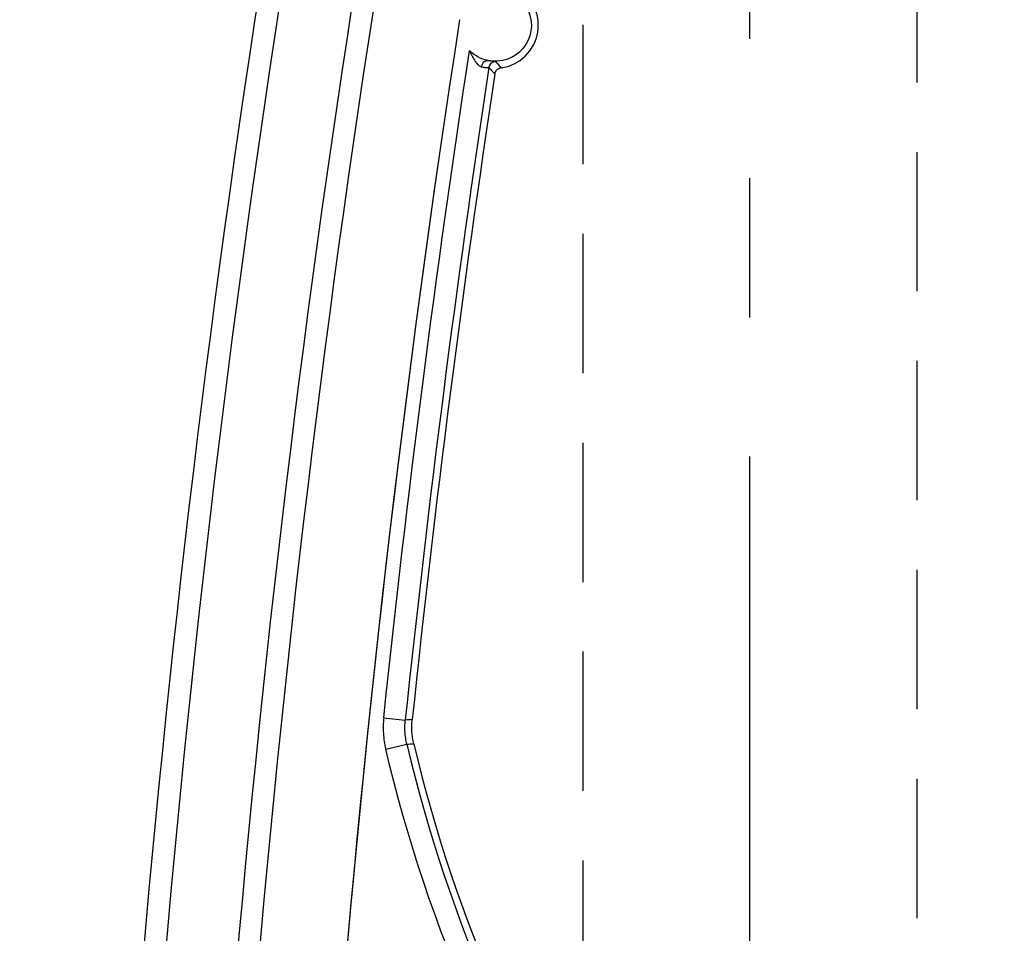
# Model space of a CAD drawing. Extents: x 2651 to 7771, y -1163 to 1075.
# Tile 204 of 256: x 4196 to 4214, y 311 to 327. Entities that reach past the tile are written whole.
import ezdxf

# ---------------------------------------------------------------- set-up
doc = ezdxf.new("R2010")
doc.units = 0
doc.header["$LTSCALE"] = 10
doc.linetypes.add('CENTER', pattern=[2, 1.25, -0.25, 0.25, -0.25])
doc.linetypes.add('HIDDEN', pattern=[0.375, 0.25, -0.125])
doc.layers.get('0').update_dxf_attribs({"linetype": 'CONTINUOUS'})
doc.layers.get('Defpoints').update_dxf_attribs({"linetype": 'CONTINUOUS'})
for name, color, linetype in [('1', 7, 'CONTINUOUS'), ('COOL', 150, 'HIDDEN'), ('DIM', 3, 'CONTINUOUS')]:
    doc.layers.add(name, color=color, linetype=linetype)
doc.styles.get("Standard").update_dxf_attribs({"font": 'romans.shx'})
doc.dimstyles.new('MM& INCH5', dxfattribs={"dimtxt": 5, "dimasz": 2.5, "dimexe": 1, "dimexo": 0.5, "dimtad": 0, "dimrnd": 1.38778e-17, "dimzin": 9, "dimdsep": 46, "dimtxsty": 'Standard', "dimblk": 'CLOSED', "dimcen": 0, "dimclrd": 3, "dimclre": 3, "dimclrt": 3, "dimazin": 2, "dimtfac": 0.75, "dimtofl": 0, "dimtmove": 0, "dimatfit": 3, "dimfxl": 0, "dimtolj": 1, "dimarcsym": 0})

# ---------------------------------------------------------------- blocks, each defined once
blk = doc.blocks.new('DSD')
at = {"layer": '1', "color": 252, "linetype": 'Continuous'}
for p, q in [((514.366, 492.744), (513.988, 492.655)), ((514.402, 492.182), (514.015, 492.223))]:
    blk.add_line(p, q, dxfattribs=at)
at = {"layer": '1', "color": 7, "linetype": 'Continuous', "extrusion": (0, 0, -1)}
for centre, radius, start, end in [((-258.538, 518.994), 261.153, 171.21206, 188.78794), ((-258.538, 518.994), 259.08, 171.21206, 188.78794), ((-512.4, 479.749), 0.648, 276.418, 102.0087), ((-512.4, 479.749), 0.648, 102.0087, 135.4131)]:
    blk.add_arc(centre, radius, start, end, dxfattribs=at)
at = {"layer": '1', "color": 252, "linetype": 'Continuous'}
for centre, radius, start, end in [((258.538, 518.994), 260.764, 351.21206, 8.78754), ((258.538, 518.994), 257.526, 351.21206, 8.78794), ((487.959, 486.516), 26.743, 13.2714, 54.9863), ((258.538, 518.994), 256.876, 351.38336, 354.01787)]:
    blk.add_arc(centre, radius, start, end, dxfattribs=at)
at = {"layer": '1', "color": 252, "linetype": 'Continuous', "extrusion": (0, 0, -1)}
for centre, radius, start, end in [((-258.538, 518.994), 259.469, 171.21206, 188.78794), ((-487.959, 486.516), 27.132, 125.0137, 166.7286), ((-258.538, 518.994), 257.265, 185.98213, 188.67217)]:
    blk.add_arc(centre, radius, start, end, dxfattribs=at)
at = {"layer": '1', "color": 110, "linetype": 'Continuous'}
blk.add_arc((258.538, 518.994), 257.526, 351.21206, 0, dxfattribs=at)
at = {"layer": '1', "color": 7, "linetype": 'Continuous'}
for centre, radius, start, end in [((487.959, 486.516), 26.62, 13.3184, 54.4749), ((258.538, 518.994), 256.753, 351.40512, 354.0132), ((512.4, 479.749), 0.772, 97.6644, 243.8079)]:
    blk.add_arc(centre, radius, start, end, dxfattribs=at)
at = {"layer": '1', "color": 252, "linetype": 'Continuous', "extrusion": (0, 0, -1)}
blk.add_ellipse((512.387, 480.528), major_axis=(0.0975, 0.0853), ratio=0.999984, start_param=0.869298, end_param=2.272295, dxfattribs=at)
at = {"layer": '1', "color": 7, "linetype": 'Continuous', "extrusion": (0, 0, -1)}
blk.add_ellipse((512.562, 480.509), major_axis=(-0.027, -0.127), ratio=0.659458, start_param=4.670772, end_param=6.277381, dxfattribs=at)
at = {"layer": '1', "color": 252, "linetype": 'Continuous'}
for points in [[(513.988, 492.655), (513.946, 492.653), (513.905, 492.651), (513.863, 492.648)], [(514.402, 492.182), (514.407, 492.23), (514.413, 492.324), (514.41, 492.465), (514.395, 492.605), (514.377, 492.698), (514.366, 492.744)], [(513.891, 492.215), (513.933, 492.217), (513.974, 492.22), (514.015, 492.223)], [(512.515, 480.508), (512.497, 480.528), (512.462, 480.567), (512.426, 480.605), (512.408, 480.623)], [(512.297, 480.514), (512.329, 480.477), (512.359, 480.438), (512.389, 480.398)]]:
    blk.add_open_spline(points, degree=3, dxfattribs=at)
at = {"layer": '1', "color": 7, "linetype": 'Continuous'}
for points in [[(513.863, 492.648), (513.872, 492.612), (513.886, 492.541), (513.897, 492.433), (513.9, 492.324), (513.895, 492.251), (513.891, 492.215)], [(513.988, 492.655), (513.996, 492.619), (514.01, 492.548), (514.021, 492.44), (514.024, 492.332), (514.019, 492.259), (514.015, 492.223)]]:
    blk.add_open_spline(points, degree=3, dxfattribs=at)
for points, knots in [([(512.408, 480.623), (512.407, 480.616), (512.404, 480.602), (512.399, 480.59), (512.394, 480.581), (512.392, 480.577), (512.389, 480.571), (512.383, 480.563), (512.376, 480.555), (512.369, 480.548), (512.365, 480.545), (512.361, 480.541), (512.352, 480.534), (512.343, 480.529), (512.335, 480.525), (512.33, 480.523), (512.324, 480.52), (512.314, 480.517), (512.304, 480.515), (512.297, 480.514)], [0, 0, 0, 0, 0.125, 0.25, 0.25, 0.3125, 0.3125, 0.375, 0.5, 0.5, 0.5625, 0.5625, 0.625, 0.75, 0.75, 0.8125, 0.8125, 0.875, 1, 1, 1, 1]), ([(512.39, 480.397), (512.395, 480.397), (512.399, 480.398), (512.404, 480.397), (512.409, 480.397), (512.413, 480.397), (512.418, 480.397), (512.423, 480.397), (512.427, 480.397), (512.446, 480.395), (512.463, 480.394), (512.476, 480.392), (512.481, 480.392), (512.491, 480.39), (512.506, 480.388), (512.523, 480.385), (512.535, 480.382)], [0, 0, 0, 0, 0.125, 0.25, 0.375, 0.375, 0.4375, 0.4375, 0.5, 0.625, 0.75, 0.75, 0.8125, 0.8125, 0.875, 1, 1, 1, 1]), ([(512.647, 480.496), (512.637, 480.498), (512.627, 480.5), (512.613, 480.503), (512.609, 480.503), (512.604, 480.504), (512.599, 480.505), (512.594, 480.505), (512.586, 480.506), (512.569, 480.508), (512.556, 480.508), (512.552, 480.508), (512.547, 480.508), (512.542, 480.508), (512.538, 480.508), (512.533, 480.508), (512.528, 480.508), (512.523, 480.508), (512.519, 480.506), (512.514, 480.508)], [0, 0, 0, 0, 0.125, 0.125, 0.1875, 0.1875, 0.21875, 0.21875, 0.25, 0.375, 0.5, 0.5, 0.5625, 0.5625, 0.625, 0.625, 0.75, 0.875, 1, 1, 1, 1]), ([(512.862, 480.203), (512.851, 480.23), (512.847, 480.242), (512.84, 480.257), (512.837, 480.264), (512.83, 480.279), (512.827, 480.287), (512.816, 480.309), (512.808, 480.323), (512.792, 480.351), (512.784, 480.365), (512.771, 480.385), (512.766, 480.392), (512.759, 480.401), (512.757, 480.405), (512.752, 480.411), (512.749, 480.415), (512.737, 480.43), (512.727, 480.441), (512.711, 480.457), (512.705, 480.462), (512.697, 480.469), (512.694, 480.472), (512.689, 480.475), (512.685, 480.478), (512.677, 480.483), (512.668, 480.489), (512.659, 480.492), (512.655, 480.494), (512.65, 480.495), (512.646, 480.496)], [0, 0, 0, 0, 0.125, 0.125, 0.1875, 0.1875, 0.25, 0.25, 0.375, 0.375, 0.5, 0.5, 0.5625, 0.5625, 0.59375, 0.59375, 0.625, 0.625, 0.75, 0.75, 0.8125, 0.8125, 0.84375, 0.84375, 0.875, 0.875, 0.9375, 0.96875, 0.96875, 1, 1, 1, 1])]:
    blk.add_open_spline(points, degree=3, knots=knots, dxfattribs=at)
blk = doc.blocks.new('*D177')
at = {"layer": 'Defpoints', "color": 0}
for p in [(4171.684, 387.642), (4446.684, 319.642), (4473.321, 319.642)]:
    blk.add_point(p, dxfattribs=at)
at = {"layer": 'DIM', "color": 3, "lineweight": -2}
blk.add_line((4447.184, 319.642), (4473.321, 319.642), dxfattribs=at)
at = {"layer": 'DIM', "color": 3, "insert": (4494.184, 319.642), "char_height": 5, "attachment_point": 5}
blk.add_mtext('\\A1;68 [2.677]', dxfattribs=at)
blk = doc.blocks.new('_Closed')
at = {"color": 0, "linetype": 'ByBlock', "lineweight": -2}
for p, q in [((-1, 0.1667), (0, 0)), ((-1, 0.1667), (-1, -0.1667)), ((0, 0), (-1, -0.1667)), ((0, 0), (-1, 0))]:
    blk.add_line(p, q, dxfattribs=at)
blk = doc.blocks.new('*D178')
at = {"layer": 'Defpoints', "color": 0}
for p in [(4171.684, 387.642), (4446.684, 255.642), (4473.321, 255.642)]:
    blk.add_point(p, dxfattribs=at)
at = {"layer": 'DIM', "color": 3, "lineweight": -2}
blk.add_line((4447.184, 255.642), (4473.321, 255.642), dxfattribs=at)
at = {"layer": 'DIM', "color": 3, "insert": (4496.327, 255.642), "char_height": 5, "attachment_point": 5}
blk.add_mtext('\\A1;132 [5.197]', dxfattribs=at)
blk = doc.blocks.new('*D179')
at = {"layer": 'Defpoints', "color": 0}
for p in [(4171.684, 387.642), (4473.321, 263.642), (4381.212, 262.642)]:
    blk.add_point(p, dxfattribs=at)
at = {"layer": 'DIM', "color": 3, "lineweight": -2}
for p, q in [((4463.321, 262.642), (4468.321, 263.642)), ((4468.321, 263.642), (4473.321, 263.642)), ((4381.712, 262.642), (4463.321, 262.642))]:
    blk.add_line(p, q, dxfattribs=at)
at = {"layer": 'DIM', "color": 3, "insert": (4496.327, 263.642), "char_height": 5, "attachment_point": 5}
blk.add_mtext('\\A1;125 [4.921]', dxfattribs=at)
blk = doc.blocks.new('*D180')
at = {"layer": 'Defpoints', "color": 0}
for p in [(4171.684, 387.642), (4446.684, 212.642), (4473.321, 212.642)]:
    blk.add_point(p, dxfattribs=at)
at = {"layer": 'DIM', "color": 3, "lineweight": -2}
blk.add_line((4447.184, 212.642), (4473.321, 212.642), dxfattribs=at)
at = {"layer": 'DIM', "color": 3, "insert": (4493.946, 212.642), "char_height": 5, "attachment_point": 5}
blk.add_mtext('\\A1;175 [6.89]', dxfattribs=at)
blk = doc.blocks.new('*D181')
at = {"layer": 'Defpoints', "color": 0}
for p in [(4171.684, 387.642), (4446.684, 182.642), (4473.321, 182.642)]:
    blk.add_point(p, dxfattribs=at)
at = {"layer": 'DIM', "color": 3, "lineweight": -2}
blk.add_line((4447.184, 182.642), (4473.321, 182.642), dxfattribs=at)
at = {"layer": 'DIM', "color": 3, "insert": (4496.684, 182.642), "char_height": 5, "attachment_point": 5}
blk.add_mtext('\\A1;205 [8.071]', dxfattribs=at)
blk = doc.blocks.new('*D182')
at = {"layer": 'Defpoints', "color": 0}
for p in [(4171.684, 387.642), (4446.684, 162.642), (4473.321, 162.642)]:
    blk.add_point(p, dxfattribs=at)
at = {"layer": 'DIM', "color": 3, "lineweight": -2}
blk.add_line((4447.184, 162.642), (4473.321, 162.642), dxfattribs=at)
at = {"layer": 'DIM', "color": 3, "insert": (4496.684, 162.642), "char_height": 5, "attachment_point": 5}
blk.add_mtext('\\A1;225 [8.858]', dxfattribs=at)
blk = doc.blocks.new('*D183')
at = {"layer": 'Defpoints', "color": 0}
for p in [(4171.684, 387.642), (4446.684, 119.642), (4473.321, 119.642)]:
    blk.add_point(p, dxfattribs=at)
at = {"layer": 'DIM', "color": 3, "lineweight": -2}
blk.add_line((4447.184, 119.642), (4473.321, 119.642), dxfattribs=at)
at = {"layer": 'DIM', "color": 3, "insert": (4499.065, 119.642), "char_height": 5, "attachment_point": 5}
blk.add_mtext('\\A1;268 [10.551]', dxfattribs=at)
blk = doc.blocks.new('*D184')
at = {"layer": 'Defpoints', "color": 0}
for p in [(4171.684, 387.642), (4446.684, 12.642), (4473.321, 12.642)]:
    blk.add_point(p, dxfattribs=at)
at = {"layer": 'DIM', "color": 3, "lineweight": -2}
blk.add_line((4447.184, 12.642), (4473.321, 12.642), dxfattribs=at)
at = {"layer": 'DIM', "color": 3, "insert": (4499.065, 12.642), "char_height": 5, "attachment_point": 5}
blk.add_mtext('\\A1;375 [14.764]', dxfattribs=at)
blk = doc.blocks.new('*D185')
at = {"layer": 'Defpoints', "color": 0}
for p in [(4171.684, 387.642), (4446.684, 55.642), (4473.321, 55.642)]:
    blk.add_point(p, dxfattribs=at)
at = {"layer": 'DIM', "color": 3, "lineweight": -2}
blk.add_line((4447.184, 55.642), (4473.321, 55.642), dxfattribs=at)
at = {"layer": 'DIM', "color": 3, "insert": (4499.065, 55.642), "char_height": 5, "attachment_point": 5}
blk.add_mtext('\\A1;332 [13.071]', dxfattribs=at)
blk = doc.blocks.new('*D186')
at = {"layer": 'Defpoints', "color": 0}
for p in [(4171.684, 387.642), (4381.212, -22.358), (4473.321, -22.358)]:
    blk.add_point(p, dxfattribs=at)
at = {"layer": 'DIM', "color": 3, "lineweight": -2}
blk.add_line((4381.712, -22.358), (4473.321, -22.358), dxfattribs=at)
at = {"layer": 'DIM', "color": 3, "insert": (4499.065, -22.358), "char_height": 5, "attachment_point": 5}
blk.add_mtext('\\A1;410 [16.142]', dxfattribs=at)
blk = doc.blocks.new('*D187')
at = {"layer": 'Defpoints', "color": 0}
for p in [(4171.684, 387.642), (4274.104, -57.358), (4473.321, -57.358)]:
    blk.add_point(p, dxfattribs=at)
at = {"layer": 'DIM', "color": 3, "lineweight": -2}
blk.add_line((4274.604, -57.358), (4473.321, -57.358), dxfattribs=at)
at = {"layer": 'DIM', "color": 3, "insert": (4496.684, -57.358), "char_height": 5, "attachment_point": 5}
blk.add_mtext('\\A1;445 [17.52]', dxfattribs=at)
blk = doc.blocks.new('*D188')
at = {"layer": 'Defpoints', "color": 0}
for p in [(4171.684, 387.642), (4271.924, -104.358), (4473.321, -104.358)]:
    blk.add_point(p, dxfattribs=at)
at = {"layer": 'DIM', "color": 3, "lineweight": -2}
blk.add_line((4272.424, -104.358), (4473.321, -104.358), dxfattribs=at)
at = {"layer": 'DIM', "color": 3, "insert": (4496.684, -104.358), "char_height": 5, "attachment_point": 5}
blk.add_mtext('\\A1;492 [19.37]', dxfattribs=at)
blk = doc.blocks.new('*D189')
at = {"layer": 'Defpoints', "color": 0}
for p in [(4171.684, 387.642), (4285.884, -124.358), (4473.321, -124.358)]:
    blk.add_point(p, dxfattribs=at)
at = {"layer": 'DIM', "color": 3, "lineweight": -2}
blk.add_line((4286.384, -124.358), (4473.321, -124.358), dxfattribs=at)
at = {"layer": 'DIM', "color": 3, "insert": (4499.065, -124.358), "char_height": 5, "attachment_point": 5}
blk.add_mtext('\\A1;512 [20.157]', dxfattribs=at)
blk = doc.blocks.new('*D193')
at = {"layer": 'Defpoints', "color": 0}
for p in [(4171.684, 387.642), (4401.864, -82.358), (4473.321, -82.358)]:
    blk.add_point(p, dxfattribs=at)
at = {"layer": 'DIM', "color": 3, "lineweight": -2}
blk.add_line((4402.364, -82.358), (4473.321, -82.358), dxfattribs=at)
at = {"layer": 'DIM', "color": 3, "insert": (4499.065, -82.358), "char_height": 5, "attachment_point": 5}
blk.add_mtext('\\A1;470 [18.504]', dxfattribs=at)
blk = doc.blocks.new('*D199')
at = {"layer": 'Defpoints', "color": 0}
for p in [(4171.684, 387.642), (4256.684, -119.598), (4256.684, -149.953)]:
    blk.add_point(p, dxfattribs=at)
at = {"layer": 'DIM', "color": 3, "lineweight": -2}
blk.add_line((4256.684, -120.098), (4256.684, -149.953), dxfattribs=at)
at = {"layer": 'DIM', "color": 3, "insert": (4256.684, -170.935), "char_height": 5, "attachment_point": 5, "rotation": 90}
blk.add_mtext('\\A1;85 [3.346]', dxfattribs=at)
blk = doc.blocks.new('*D200')
at = {"layer": 'Defpoints', "color": 0}
for p in [(4171.684, 387.642), (4278.684, -131.558), (4278.684, -149.953)]:
    blk.add_point(p, dxfattribs=at)
at = {"layer": 'DIM', "color": 3, "lineweight": -2}
blk.add_line((4278.684, -132.058), (4278.684, -149.953), dxfattribs=at)
at = {"layer": 'DIM', "color": 3, "insert": (4278.684, -172.959), "char_height": 5, "attachment_point": 5, "rotation": 90}
blk.add_mtext('\\A1;107 [4.213]', dxfattribs=at)
blk = doc.blocks.new('*D201')
at = {"layer": 'Defpoints', "color": 0}
for p in [(4171.684, 387.642), (4296.684, -137.358), (4296.684, -149.953)]:
    blk.add_point(p, dxfattribs=at)
at = {"layer": 'DIM', "color": 3, "lineweight": -2}
blk.add_line((4296.684, -137.858), (4296.684, -149.953), dxfattribs=at)
at = {"layer": 'DIM', "color": 3, "insert": (4296.684, -172.959), "char_height": 5, "attachment_point": 5, "rotation": 90}
blk.add_mtext('\\A1;125 [4.921]', dxfattribs=at)
blk = doc.blocks.new('*D202')
at = {"layer": 'Defpoints', "color": 0}
for p in [(4171.684, 387.642), (4246.684, -84.778), (4246.684, -149.953)]:
    blk.add_point(p, dxfattribs=at)
at = {"layer": 'DIM', "color": 3, "lineweight": -2}
blk.add_line((4246.684, -85.278), (4246.684, -149.953), dxfattribs=at)
at = {"layer": 'DIM', "color": 3, "insert": (4246.684, -170.935), "char_height": 5, "attachment_point": 5, "rotation": 90}
blk.add_mtext('\\A1;75 [2.953]', dxfattribs=at)
blk = doc.blocks.new('*D203')
at = {"layer": 'Defpoints', "color": 0}
for p in [(4171.684, 387.642), (4368.684, -115.538), (4368.684, -149.953)]:
    blk.add_point(p, dxfattribs=at)
at = {"layer": 'DIM', "color": 3, "lineweight": -2}
blk.add_line((4368.684, -116.038), (4368.684, -149.953), dxfattribs=at)
at = {"layer": 'DIM', "color": 3, "insert": (4368.684, -172.959), "char_height": 5, "attachment_point": 5, "rotation": 90}
blk.add_mtext('\\A1;197 [7.756]', dxfattribs=at)

msp = doc.modelspace()

# ---------------------------------------------------------------- linework, layer by layer
at = {"layer": 'COOL', "color": 1, "linetype": 'CENTER'}
msp.add_line((4209.484, -113.358), (4209.478, 677.374), dxfattribs=at)
at = {"layer": 'COOL'}
msp.add_lwpolyline([(4212.485, -101.64), (4212.478, 675.642), (4209.478, 677.374), (4206.478, 675.642), (4206.485, -101.64)], dxfattribs=at)

# ---------------------------------------------------------------- block references
at = {"layer": 'DIM', "rotation": 180}
msp.add_blockref('DSD', (4717.309, 806.636), dxfattribs=at)

# ---------------------------------------------------------------- dimensions: what is measured, and where the dimension line sits
at = {"layer": 'DIM'}
for feature_location, offset, dtype, picture, middle in [((4446.684, 319.642), (26.637, 0), 0, '*D177', (4494.184, 319.642)), ((4446.684, 255.642), (26.637, 0), 0, '*D178', (4496.327, 255.642)), ((4381.212, 262.642), (92.109, 1), 0, '*D179', (4496.327, 263.642)), ((4446.684, 212.642), (26.637, 0), 0, '*D180', (4493.946, 212.642)), ((4446.684, 182.642), (26.637, 0), 0, '*D181', (4496.684, 182.642)), ((4446.684, 162.642), (26.637, 0), 0, '*D182', (4496.684, 162.642)), ((4446.684, 119.642), (26.637, 0), 0, '*D183', (4499.065, 119.642)), ((4446.684, 12.642), (26.637, 0), 0, '*D184', (4499.065, 12.642)), ((4446.684, 55.642), (26.637, 0), 0, '*D185', (4499.065, 55.642)), ((4381.212, -22.358), (92.109, 0), 0, '*D186', (4499.065, -22.358)), ((4274.104, -57.358), (199.217, 0), 0, '*D187', (4496.684, -57.358)), ((4271.924, -104.358), (201.397, 0), 0, '*D188', (4496.684, -104.358)), ((4285.884, -124.358), (187.437, 0), 0, '*D189', (4499.065, -124.358)), ((4401.864, -82.358), (71.457, 0), 0, '*D193', (4499.065, -82.358)), ((4256.684, -119.598), (0, -30.355), 1, '*D199', (4256.684, -170.935)), ((4278.684, -131.558), (0, -18.395), 1, '*D200', (4278.684, -172.959)), ((4296.684, -137.358), (0, -12.595), 1, '*D201', (4296.684, -172.959)), ((4246.684, -84.778), (0, -65.175), 1, '*D202', (4246.684, -170.935)), ((4368.684, -115.538), (0, -34.415), 1, '*D203', (4368.684, -172.959))]:
    dim = msp.add_ordinate_dim(feature_location=feature_location, offset=offset, dtype=dtype, origin=(4171.684, 387.642), dimstyle='MM& INCH5', dxfattribs=at)
    dim.commit()
    dim.dimension.update_dxf_attribs({"geometry": picture, "text_midpoint": middle})

doc.saveas('drawing.dxf')
